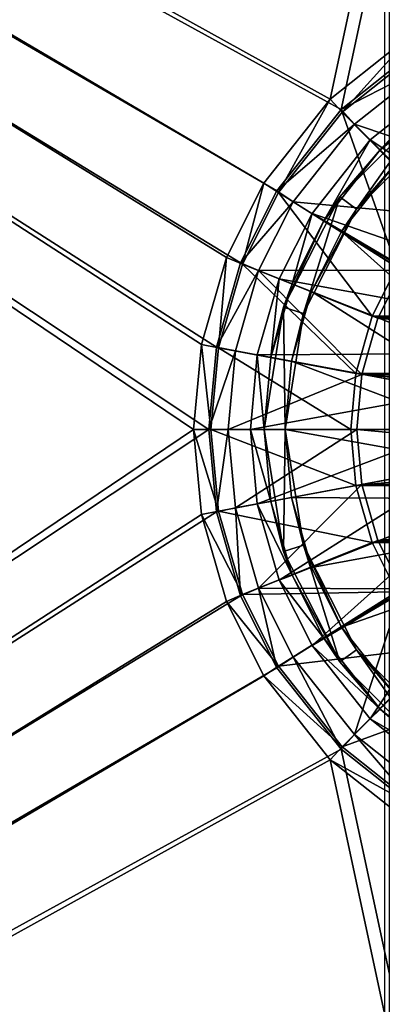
# Model space of a CAD drawing. Header units: metres. Extents: x 0 to 808, y -804 to 0.
# Tile 72 of 109: x 578 to 630, y -485 to -343. Entities that reach past the tile are written whole.
import ezdxf

# ---------------------------------------------------------------- set-up
doc = ezdxf.new("R2010")
doc.units = ezdxf.units.M

msp = doc.modelspace()

# ---------------------------------------------------------------- linework, layer by layer
at = {"layer": 'top0123419'}
for points in [[(638.911987, -351.896027, 106.452499), (628.320984, -360.296875, 106.452499), (653.814331, -377.197449, 110.948647)], [(628.320984, -360.296875, 103.389137), (638.911987, -351.896027, 103.389137), (629.735168, -361.71106, 103.797249)], [(628.320984, -360.296875, 106.452499), (638.911987, -351.896027, 106.452499), (628.320984, -360.296875, 103.389137)], [(628.320984, -360.296875, 103.389137), (638.911987, -351.896027, 106.452499), (638.911987, -351.896027, 103.389137)], [(638.911987, -351.896027, 103.389137), (639.966309, -353.59552, 103.797249), (629.735168, -361.71106, 103.797249)], [(629.735168, -361.71106, 103.797249), (639.966309, -353.59552, 103.797249), (636.536499, -355.902161, 96.509148)], [(623.92627, -368.51239, 96.509148), (629.735168, -361.71106, 103.797249), (636.536499, -355.902161, 96.509148)], [(623.92627, -368.51239, 96.509148), (636.536499, -355.902161, 96.509148), (626.353333, -370.275726, 96.509148)], [(626.353333, -370.275726, 96.509148), (636.536499, -355.902161, 96.509148), (638.299866, -358.329224, 96.509148)], [(626.353333, -370.275726, 96.509148), (638.299866, -358.329224, 96.509148), (631.856506, -363.832367, 104.382034)], [(628.320984, -360.296875, 106.452499), (619.920166, -370.887878, 106.452499), (649.073059, -381.04892, 110.948647)], [(619.920166, -370.887878, 103.389137), (628.320984, -360.296875, 103.389137), (621.619629, -371.942169, 103.797249)], [(619.920166, -370.887878, 106.452499), (628.320984, -360.296875, 106.452499), (619.920166, -370.887878, 103.389137)], [(619.920166, -370.887878, 103.389137), (628.320984, -360.296875, 106.452499), (628.320984, -360.296875, 103.389137)], [(628.320984, -360.296875, 103.389137), (629.735168, -361.71106, 103.797249), (621.619629, -371.942169, 103.797249)], [(628.320984, -360.296875, 106.452499), (649.073059, -381.04892, 110.948647), (653.814331, -377.197449, 110.948647)], [(621.619629, -371.942169, 103.797249), (629.735168, -361.71106, 103.797249), (623.92627, -368.51239, 96.509148)], [(624.168945, -373.523621, 104.382034), (631.856506, -363.832367, 104.382034), (647.34198, -387.176483, 108.182106)], [(624.168945, -373.523621, 104.382034), (626.353333, -370.275726, 96.509148), (631.856506, -363.832367, 104.382034)], [(615.830017, -384.402161, 96.509148), (621.619629, -371.942169, 103.797249), (623.92627, -368.51239, 96.509148)], [(615.830017, -384.402161, 96.509148), (623.92627, -368.51239, 96.509148), (618.683228, -385.329224, 96.509148)], [(618.683228, -385.329224, 96.509148), (623.92627, -368.51239, 96.509148), (626.353333, -370.275726, 96.509148)], [(619.920166, -370.887878, 106.452499), (615.182617, -380.299042, 106.452499), (645.221558, -385.790222, 110.948647)], [(615.182617, -380.299042, 103.389137), (619.920166, -370.887878, 103.389137), (617.042175, -381.035217, 103.797249)], [(615.182617, -380.299042, 106.452499), (619.920166, -370.887878, 106.452499), (615.182617, -380.299042, 103.389137)], [(615.182617, -380.299042, 103.389137), (619.920166, -370.887878, 106.452499), (619.920166, -370.887878, 103.389137)], [(619.920166, -370.887878, 103.389137), (621.619629, -371.942169, 103.797249), (617.042175, -381.035217, 103.797249)], [(618.683228, -385.329224, 96.509148), (626.353333, -370.275726, 96.509148), (619.831543, -382.139465, 104.382034)], [(626.353333, -370.275726, 96.509148), (624.168945, -373.523621, 104.382034), (619.831543, -382.139465, 104.382034)], [(619.920166, -370.887878, 106.452499), (645.221558, -385.790222, 110.948647), (649.073059, -381.04892, 110.948647)], [(615.830017, -384.402161, 96.509148), (617.042175, -381.035217, 103.797249), (621.619629, -371.942169, 103.797249)], [(619.831543, -382.139465, 104.382034), (624.168945, -373.523621, 104.382034), (644.825562, -392.033875, 108.182106)], [(624.168945, -373.523621, 104.382034), (647.34198, -387.176483, 108.182106), (644.825562, -392.033875, 108.182106)], [(615.182617, -380.299042, 106.452499), (612.025391, -391.279999, 106.452499), (642.470093, -391.101349, 110.948647)], [(612.025391, -391.279999, 103.38913), (615.182617, -380.299042, 103.389137), (613.991943, -391.643921, 103.797249)], [(612.025391, -391.279999, 106.452499), (615.182617, -380.299042, 106.452499), (612.025391, -391.279999, 103.38913)], [(612.025391, -391.279999, 103.38913), (615.182617, -380.299042, 106.452499), (615.182617, -380.299042, 103.389137)], [(615.182617, -380.299042, 103.389137), (617.042175, -381.035217, 103.797249), (613.991943, -391.643921, 103.797249)], [(613.991943, -391.643921, 103.797249), (617.042175, -381.035217, 103.797249), (615.830017, -384.402161, 96.509148)], [(615.182617, -380.299042, 106.452499), (642.470093, -391.101349, 110.948647), (645.221558, -385.790222, 110.948647)], [(616.941833, -392.189819, 104.382034), (619.831543, -382.139465, 104.382034), (643.374268, -397.081512, 108.182106)], [(618.683228, -385.329224, 96.509148), (619.831543, -382.139465, 104.382034), (616.941833, -392.189819, 104.382034)], [(619.831543, -382.139465, 104.382034), (644.825562, -392.033875, 108.182106), (643.374268, -397.081512, 108.182106)], [(613.040283, -402.016144, 96.509148), (613.991943, -391.643921, 103.797249), (615.830017, -384.402161, 96.509148)], [(616.040283, -402.016144, 96.509148), (613.040283, -402.016144, 96.509148), (615.830017, -384.402161, 96.509148)], [(616.040283, -402.016144, 96.509148), (615.830017, -384.402161, 96.509148), (618.683228, -385.329224, 96.509148)], [(616.040283, -402.016144, 96.509148), (618.683228, -385.329224, 96.509148), (616.941833, -392.189819, 104.382034)], [(612.025391, -391.279999, 106.452499), (611.040344, -402.016144, 106.452499), (640.883179, -396.620544, 110.948647)], [(611.040344, -402.016144, 103.38913), (612.025391, -391.279999, 103.38913), (613.040283, -402.016144, 103.797249)], [(611.040344, -402.016144, 106.452499), (612.025391, -391.279999, 103.38913), (611.040344, -402.016144, 103.38913)], [(611.040344, -402.016144, 106.452499), (612.025391, -391.279999, 106.452499), (612.025391, -391.279999, 103.38913)], [(612.025391, -391.279999, 106.452499), (640.883179, -396.620544, 110.948647), (642.470093, -391.101349, 110.948647)], [(612.025391, -391.279999, 103.38913), (613.991943, -391.643921, 103.797249), (613.040283, -402.016144, 103.797249)], [(613.040283, -402.016144, 96.509148), (613.040283, -402.016144, 103.797249), (613.991943, -391.643921, 103.797249)], [(616.040283, -402.016144, 104.382034), (616.941833, -392.189819, 104.382034), (642.921509, -402.016144, 108.182106)], [(616.040283, -402.016144, 96.509148), (616.941833, -392.189819, 104.382034), (616.040283, -402.016144, 104.382034)], [(616.941833, -392.189819, 104.382034), (643.374268, -397.081512, 108.182106), (642.921509, -402.016144, 108.182106)], [(611.040344, -402.016144, 106.452499), (640.388123, -402.016144, 110.948647), (640.883179, -396.620544, 110.948647)], [(611.040344, -402.016144, 106.452499), (612.025391, -412.752289, 106.452499), (640.388123, -402.016144, 110.948647)], [(612.025391, -412.752289, 103.38913), (611.040344, -402.016144, 103.38913), (613.991943, -412.388367, 103.797249)], [(611.040344, -402.016144, 103.38913), (613.040283, -402.016144, 103.797249), (613.991943, -412.388367, 103.797249)], [(612.025391, -412.752289, 106.452499), (611.040344, -402.016144, 103.38913), (612.025391, -412.752289, 103.38913)], [(612.025391, -412.752289, 106.452499), (611.040344, -402.016144, 106.452499), (611.040344, -402.016144, 103.38913)], [(612.025391, -412.752289, 106.452499), (640.883179, -407.411743, 110.948647), (640.388123, -402.016144, 110.948647)], [(615.830017, -419.630096, 96.509148), (613.991943, -412.388367, 103.797249), (613.040283, -402.016144, 96.509148)], [(613.991943, -412.388367, 103.797249), (613.040283, -402.016144, 103.797249), (613.040283, -402.016144, 96.509148)], [(615.830017, -419.630096, 96.509148), (613.040283, -402.016144, 96.509148), (616.040283, -402.016144, 96.509148)], [(618.683228, -418.703064, 96.509148), (615.830017, -419.630096, 96.509148), (616.040283, -402.016144, 96.509148)], [(616.941833, -411.842468, 104.382034), (616.040283, -402.016144, 104.382034), (643.374268, -406.950745, 108.182106)], [(616.040283, -402.016144, 104.382034), (642.921509, -402.016144, 108.182106), (643.374268, -406.950745, 108.182106)], [(618.683228, -418.703064, 96.509148), (616.040283, -402.016144, 96.509148), (616.941833, -411.842468, 104.382034)], [(616.941833, -411.842468, 104.382034), (616.040283, -402.016144, 96.509148), (616.040283, -402.016144, 104.382034)], [(616.941833, -411.842468, 104.382034), (643.374268, -406.950745, 108.182106), (644.825562, -411.998413, 108.182106)], [(612.025391, -412.752289, 106.452499), (615.182617, -423.733215, 106.452499), (640.883179, -407.411743, 110.948647)], [(615.182617, -423.733215, 106.452499), (642.470093, -412.930939, 110.948647), (640.883179, -407.411743, 110.948647)], [(612.025391, -412.752289, 103.38913), (613.991943, -412.388367, 103.797249), (617.042175, -422.99707, 103.797249)], [(615.182617, -423.733215, 103.389137), (612.025391, -412.752289, 103.38913), (617.042175, -422.99707, 103.797249)], [(615.182617, -423.733215, 106.452499), (612.025391, -412.752289, 106.452499), (615.182617, -423.733215, 103.389137)], [(615.182617, -423.733215, 103.389137), (612.025391, -412.752289, 106.452499), (612.025391, -412.752289, 103.38913)], [(617.042175, -422.99707, 103.797249), (613.991943, -412.388367, 103.797249), (615.830017, -419.630096, 96.509148)], [(619.831543, -421.892822, 104.382034), (616.941833, -411.842468, 104.382034), (644.825562, -411.998413, 108.182106)], [(619.831543, -421.892822, 104.382034), (618.683228, -418.703064, 96.509148), (616.941833, -411.842468, 104.382034)], [(619.831543, -421.892822, 104.382034), (644.825562, -411.998413, 108.182106), (647.34198, -416.855804, 108.182106)], [(615.182617, -423.733215, 106.452499), (619.920166, -433.144379, 106.452499), (642.470093, -412.930939, 110.948647)], [(619.920166, -433.144379, 106.452499), (645.221558, -418.242065, 110.948647), (642.470093, -412.930939, 110.948647)], [(624.168945, -430.508667, 104.382034), (619.831543, -421.892822, 104.382034), (647.34198, -416.855804, 108.182106)], [(624.168945, -430.508667, 104.382034), (647.34198, -416.855804, 108.182106), (650.86438, -421.192017, 108.182106)], [(619.920166, -433.144379, 106.452499), (628.320984, -443.735413, 106.452499), (645.221558, -418.242065, 110.948647)], [(628.320984, -443.735413, 106.452499), (649.073059, -422.983368, 110.948647), (645.221558, -418.242065, 110.948647)], [(623.92627, -435.519897, 96.509148), (615.830017, -419.630096, 96.509148), (618.683228, -418.703064, 96.509148)], [(623.92627, -435.519897, 96.509148), (617.042175, -422.99707, 103.797249), (615.830017, -419.630096, 96.509148)], [(626.353333, -433.756531, 96.509148), (618.683228, -418.703064, 96.509148), (624.168945, -430.508667, 104.382034)], [(618.683228, -418.703064, 96.509148), (619.831543, -421.892822, 104.382034), (624.168945, -430.508667, 104.382034)], [(626.353333, -433.756531, 96.509148), (623.92627, -435.519897, 96.509148), (618.683228, -418.703064, 96.509148)], [(631.856506, -440.199921, 104.382034), (624.168945, -430.508667, 104.382034), (650.86438, -421.192017, 108.182106)], [(615.182617, -423.733215, 103.389137), (617.042175, -422.99707, 103.797249), (621.619629, -432.090118, 103.797249)], [(619.920166, -433.144379, 103.389137), (615.182617, -423.733215, 103.389137), (621.619629, -432.090118, 103.797249)], [(619.920166, -433.144379, 106.452499), (615.182617, -423.733215, 106.452499), (619.920166, -433.144379, 103.389137)], [(619.920166, -433.144379, 103.389137), (615.182617, -423.733215, 106.452499), (615.182617, -423.733215, 103.389137)], [(623.92627, -435.519897, 96.509148), (621.619629, -432.090118, 103.797249), (617.042175, -422.99707, 103.797249)], [(628.320984, -443.735413, 106.452499), (638.911987, -452.136261, 106.452499), (649.073059, -422.983368, 110.948647)], [(626.353333, -433.756531, 96.509148), (624.168945, -430.508667, 104.382034), (631.856506, -440.199921, 104.382034)], [(619.920166, -433.144379, 103.389137), (621.619629, -432.090118, 103.797249), (629.735168, -442.321228, 103.797249)], [(629.735168, -442.321228, 103.797249), (621.619629, -432.090118, 103.797249), (623.92627, -435.519897, 96.509148)], [(628.320984, -443.735413, 103.389137), (619.920166, -433.144379, 103.389137), (629.735168, -442.321228, 103.797249)], [(628.320984, -443.735413, 106.452499), (619.920166, -433.144379, 106.452499), (628.320984, -443.735413, 103.389137)], [(628.320984, -443.735413, 103.389137), (619.920166, -433.144379, 106.452499), (619.920166, -433.144379, 103.389137)], [(636.536499, -448.130096, 96.509148), (623.92627, -435.519897, 96.509148), (626.353333, -433.756531, 96.509148)], [(638.299866, -445.703064, 96.509148), (626.353333, -433.756531, 96.509148), (631.856506, -440.199921, 104.382034)], [(638.299866, -445.703064, 96.509148), (636.536499, -448.130096, 96.509148), (626.353333, -433.756531, 96.509148)], [(636.536499, -448.130096, 96.509148), (629.735168, -442.321228, 103.797249), (623.92627, -435.519897, 96.509148)], [(628.320984, -443.735413, 103.389137), (629.735168, -442.321228, 103.797249), (639.966309, -450.436768, 103.797249)], [(639.966309, -450.436768, 103.797249), (629.735168, -442.321228, 103.797249), (636.536499, -448.130096, 96.509148)], [(638.911987, -452.136261, 103.389137), (628.320984, -443.735413, 103.389137), (639.966309, -450.436768, 103.797249)], [(638.911987, -452.136261, 106.452499), (628.320984, -443.735413, 106.452499), (638.911987, -452.136261, 103.389137)], [(638.911987, -452.136261, 103.389137), (628.320984, -443.735413, 106.452499), (628.320984, -443.735413, 103.389137)]]:
    msp.add_3dface(points, dxfattribs=at)
at = {"layer": 'top0123458'}
for points in [[(120.582596, -727.197693, 114.917824), (120.582596, -76.835205, 114.917824), (602.851624, -402.016144, 106.499786)], [(120.582596, -76.835205, 114.917824), (603.975037, -389.770264, 106.480179), (602.851624, -402.016144, 106.499786)], [(680.857727, -82.481476, 105.138191), (622.559387, -354.430237, 106.155792), (120.582596, -76.835205, 114.917824)], [(622.559387, -354.430237, 106.155792), (612.976318, -366.514282, 106.323059), (120.582596, -76.835205, 114.917824)], [(120.582596, -76.835205, 114.917824), (612.976318, -366.514282, 106.323059), (607.575745, -377.245148, 106.417328)], [(607.575745, -377.245148, 106.417328), (603.975037, -389.770264, 106.480179), (120.582596, -76.835205, 114.917824)], [(118.575203, -725.486145, 117.953323), (605.043579, -402.016144, 109.461983), (118.575211, -78.546761, 117.953323)], [(609.617432, -378.032806, 109.382149), (614.846802, -367.642334, 109.290871), (118.575211, -78.546761, 117.953323)], [(614.846802, -367.642334, 109.290871), (624.124634, -355.943359, 109.128922), (118.575211, -78.546761, 117.953323)], [(118.575211, -78.546761, 117.953323), (624.124634, -355.943359, 109.128922), (682.522278, -84.230042, 108.109589)], [(118.575211, -78.546761, 117.953323), (605.043579, -402.016144, 109.461983), (606.131226, -390.159637, 109.443001)], [(606.131226, -390.159637, 109.443001), (609.617432, -378.032806, 109.382149), (118.575211, -78.546761, 117.953323)], [(634.641602, -344.845734, 105.944893), (622.559387, -354.430237, 106.155792), (680.857727, -82.481476, 105.138191)], [(624.124634, -355.943359, 109.128922), (635.821777, -346.664154, 108.924751), (682.522278, -84.230042, 108.109589)], [(624.285522, -356.289978, 98.486244), (622.559387, -354.430237, 106.155792), (634.641602, -344.845734, 105.944893)], [(635.89447, -347.080688, 98.283607), (624.285522, -356.289978, 98.486244), (634.641602, -344.845734, 105.944893)], [(635.821777, -346.664154, 108.924751), (624.124634, -355.943359, 109.128922), (637.232666, -349.180817, 100.297806)], [(638.479187, -370.69104, 86.478233), (624.285522, -356.289978, 98.486244), (635.89447, -347.080688, 98.283607)], [(624.124634, -355.943359, 109.128922), (626.068359, -358.037506, 100.492683), (637.232666, -349.180817, 100.297806)], [(637.232666, -349.180817, 100.297806), (626.068359, -358.037506, 100.492683), (646.899719, -365.070374, 89.331711)], [(615.077637, -367.900726, 98.646965), (612.976318, -366.514282, 106.323059), (622.559387, -354.430237, 106.155792)], [(624.285522, -356.289978, 98.486244), (615.077637, -367.900726, 98.646965), (622.559387, -354.430237, 106.155792)], [(624.124634, -355.943359, 109.128922), (614.846802, -367.642334, 109.290871), (626.068359, -358.037506, 100.492683)], [(632.176392, -378.63678, 86.588249), (615.077637, -367.900726, 98.646965), (624.285522, -356.289978, 98.486244)], [(638.479187, -370.69104, 86.478233), (632.176392, -378.63678, 86.588249), (624.285522, -356.289978, 98.486244)], [(614.846802, -367.642334, 109.290871), (617.213013, -369.203522, 100.647255), (626.068359, -358.037506, 100.492683)], [(626.068359, -358.037506, 100.492683), (617.213013, -369.203522, 100.647255), (639.099854, -371.25943, 89.467857)], [(646.899719, -365.070374, 89.331711), (626.068359, -358.037506, 100.492683), (639.099854, -371.25943, 89.467857)], [(609.887451, -378.213257, 98.737564), (607.575745, -377.245148, 106.417328), (612.976318, -366.514282, 106.323059)], [(615.077637, -367.900726, 98.646965), (609.887451, -378.213257, 98.737564), (612.976318, -366.514282, 106.323059)], [(614.846802, -367.642334, 109.290871), (609.617432, -378.032806, 109.382149), (617.213013, -369.203522, 100.647255)], [(628.615662, -385.709747, 86.650406), (609.887451, -378.213257, 98.737564), (615.077637, -367.900726, 98.646965)], [(632.176392, -378.63678, 86.588249), (628.615662, -385.709747, 86.650406), (615.077637, -367.900726, 98.646965)], [(609.617432, -378.032806, 109.382149), (612.22052, -379.122925, 100.734398), (617.213013, -369.203522, 100.647255)], [(617.213013, -369.203522, 100.647255), (612.22052, -379.122925, 100.734398), (632.911743, -379.060516, 89.575874)], [(639.099854, -371.25943, 89.467857), (617.213013, -369.203522, 100.647255), (632.911743, -379.060516, 89.575874)], [(606.42749, -390.24884, 98.797958), (603.975037, -389.770264, 106.480179), (607.575745, -377.245148, 106.417328)], [(609.887451, -378.213257, 98.737564), (606.42749, -390.24884, 98.797958), (607.575745, -377.245148, 106.417328)], [(609.617432, -378.032806, 109.382149), (606.131226, -390.159637, 109.443001), (612.22052, -379.122925, 100.734398)], [(626.245361, -393.954865, 86.691772), (606.42749, -390.24884, 98.797958), (609.887451, -378.213257, 98.737564)], [(628.615662, -385.709747, 86.650406), (626.245361, -393.954865, 86.691772), (609.887451, -378.213257, 98.737564)], [(628.615662, -385.709747, 86.650406), (632.176392, -378.63678, 86.588249), (710.983337, -385.709747, 85.212669)], [(606.131226, -390.159637, 109.443001), (608.892822, -390.698547, 100.79248), (612.22052, -379.122925, 100.734398)], [(612.22052, -379.122925, 100.734398), (608.892822, -390.698547, 100.79248), (627.088013, -394.101135, 89.677521)], [(632.911743, -379.060516, 89.575874), (612.22052, -379.122925, 100.734398), (629.415283, -386.005646, 89.636902)], [(612.22052, -379.122925, 100.734398), (627.088013, -394.101135, 89.677521), (629.415283, -386.005646, 89.636902)], [(632.911743, -379.060516, 89.575874), (629.415283, -386.005646, 89.636902), (710.288391, -386.005646, 88.225258)], [(626.245361, -393.954865, 86.691772), (628.615662, -385.709747, 86.650406), (713.353638, -393.954865, 85.171295)], [(713.353638, -393.954865, 85.171295), (628.615662, -385.709747, 86.650406), (710.983337, -385.709747, 85.212669)], [(629.415283, -386.005646, 89.636902), (627.088013, -394.101135, 89.677521), (712.615662, -394.101135, 88.184631)], [(710.288391, -386.005646, 88.225258), (629.415283, -386.005646, 89.636902), (712.615662, -394.101135, 88.184631)], [(605.348022, -402.016144, 98.816803), (602.851624, -402.016144, 106.499786), (603.975037, -389.770264, 106.480179)], [(606.42749, -390.24884, 98.797958), (605.348022, -402.016144, 98.816803), (603.975037, -389.770264, 106.480179)], [(606.131226, -390.159637, 109.443001), (605.043579, -402.016144, 109.461983), (608.892822, -390.698547, 100.79248)], [(605.043579, -402.016144, 109.461983), (607.854553, -402.016144, 100.8106), (608.892822, -390.698547, 100.79248)], [(625.505859, -402.016144, 86.704681), (605.348022, -402.016144, 98.816803), (606.42749, -390.24884, 98.797958)], [(626.245361, -393.954865, 86.691772), (625.505859, -402.016144, 86.704681), (606.42749, -390.24884, 98.797958)], [(608.892822, -390.698547, 100.79248), (607.854553, -402.016144, 100.8106), (627.088013, -394.101135, 89.677521)], [(627.088013, -394.101135, 89.677521), (607.854553, -402.016144, 100.8106), (626.361938, -402.016144, 89.690201)], [(714.09314, -402.016144, 85.158386), (625.505859, -402.016144, 86.704681), (626.245361, -393.954865, 86.691772)], [(714.09314, -402.016144, 85.158386), (626.245361, -393.954865, 86.691772), (713.353638, -393.954865, 85.171295)], [(627.088013, -394.101135, 89.677521), (626.361938, -402.016144, 89.690201), (713.341797, -402.016144, 88.171959)], [(712.615662, -394.101135, 88.184631), (627.088013, -394.101135, 89.677521), (713.341797, -402.016144, 88.171959)], [(606.131226, -413.87265, 109.443001), (605.043579, -402.016144, 109.461983), (118.575203, -725.486145, 117.953323)], [(602.851624, -402.016144, 106.499786), (603.975037, -414.262024, 106.480179), (120.582596, -727.197693, 114.917824)], [(603.975037, -414.262024, 106.480179), (602.851624, -402.016144, 106.499786), (606.42749, -413.783447, 98.797958)], [(602.851624, -402.016144, 106.499786), (605.348022, -402.016144, 98.816803), (606.42749, -413.783447, 98.797958)], [(607.854553, -402.016144, 100.8106), (605.043579, -402.016144, 109.461983), (606.131226, -413.87265, 109.443001)], [(606.42749, -413.783447, 98.797958), (605.348022, -402.016144, 98.816803), (626.245361, -410.077423, 86.691772)], [(605.348022, -402.016144, 98.816803), (625.505859, -402.016144, 86.704681), (626.245361, -410.077423, 86.691772)], [(608.892822, -413.33374, 100.79248), (607.854553, -402.016144, 100.8106), (606.131226, -413.87265, 109.443001)], [(608.892822, -413.33374, 100.79248), (626.361938, -402.016144, 89.690201), (607.854553, -402.016144, 100.8106)], [(627.088013, -409.931152, 89.677521), (626.361938, -402.016144, 89.690201), (608.892822, -413.33374, 100.79248)], [(626.245361, -410.077423, 86.691772), (625.505859, -402.016144, 86.704681), (714.09314, -402.016144, 85.158386)], [(713.353638, -410.077423, 85.171295), (626.245361, -410.077423, 86.691772), (714.09314, -402.016144, 85.158386)], [(713.341797, -402.016144, 88.171959), (626.361938, -402.016144, 89.690201), (712.615662, -409.931152, 88.184631)], [(626.361938, -402.016144, 89.690201), (627.088013, -409.931152, 89.677521), (712.615662, -409.931152, 88.184631)], [(612.22052, -424.909363, 100.734398), (627.088013, -409.931152, 89.677521), (608.892822, -413.33374, 100.79248)], [(629.415283, -418.026642, 89.636902), (627.088013, -409.931152, 89.677521), (612.22052, -424.909363, 100.734398)], [(712.615662, -409.931152, 88.184631), (627.088013, -409.931152, 89.677521), (629.415283, -418.026642, 89.636902)], [(712.615662, -409.931152, 88.184631), (629.415283, -418.026642, 89.636902), (710.288391, -418.026642, 88.225258)], [(606.42749, -413.783447, 98.797958), (626.245361, -410.077423, 86.691772), (628.615662, -418.32251, 86.650406)], [(628.615662, -418.32251, 86.650406), (626.245361, -410.077423, 86.691772), (713.353638, -410.077423, 85.171295)], [(710.983337, -418.32251, 85.212669), (628.615662, -418.32251, 86.650406), (713.353638, -410.077423, 85.171295)], [(609.617432, -425.999451, 109.382149), (606.131226, -413.87265, 109.443001), (118.575203, -725.486145, 117.953323)], [(603.975037, -414.262024, 106.480179), (606.42749, -413.783447, 98.797958), (609.887451, -425.819031, 98.737564)], [(608.892822, -413.33374, 100.79248), (606.131226, -413.87265, 109.443001), (609.617432, -425.999451, 109.382149)], [(609.887451, -425.819031, 98.737564), (606.42749, -413.783447, 98.797958), (628.615662, -418.32251, 86.650406)], [(612.22052, -424.909363, 100.734398), (608.892822, -413.33374, 100.79248), (609.617432, -425.999451, 109.382149)], [(603.975037, -414.262024, 106.480179), (607.575745, -426.787109, 106.417328), (120.582596, -727.197693, 114.917824)], [(607.575745, -426.787109, 106.417328), (603.975037, -414.262024, 106.480179), (609.887451, -425.819031, 98.737564)], [(609.887451, -425.819031, 98.737564), (628.615662, -418.32251, 86.650406), (632.176392, -425.395508, 86.588249)], [(632.911743, -424.971741, 89.575874), (629.415283, -418.026642, 89.636902), (612.22052, -424.909363, 100.734398)], [(632.176392, -425.395508, 86.588249), (628.615662, -418.32251, 86.650406), (710.983337, -418.32251, 85.212669)], [(629.415283, -418.026642, 89.636902), (632.911743, -424.971741, 89.575874), (710.288391, -418.026642, 88.225258)], [(612.22052, -424.909363, 100.734398), (609.617432, -425.999451, 109.382149), (614.846802, -436.389954, 109.290871)], [(615.077637, -436.131561, 98.646965), (609.887451, -425.819031, 98.737564), (632.176392, -425.395508, 86.588249)], [(632.911743, -424.971741, 89.575874), (612.22052, -424.909363, 100.734398), (617.213013, -434.828766, 100.647255)], [(617.213013, -434.828766, 100.647255), (612.22052, -424.909363, 100.734398), (614.846802, -436.389954, 109.290871)], [(615.077637, -436.131561, 98.646965), (632.176392, -425.395508, 86.588249), (638.479187, -433.341248, 86.478233)], [(626.068359, -445.994781, 100.492683), (632.911743, -424.971741, 89.575874), (617.213013, -434.828766, 100.647255)], [(639.099854, -432.772827, 89.467857), (632.911743, -424.971741, 89.575874), (626.068359, -445.994781, 100.492683)], [(118.575203, -725.486145, 117.953323), (614.846802, -436.389954, 109.290871), (609.617432, -425.999451, 109.382149)], [(607.575745, -426.787109, 106.417328), (612.976318, -437.518005, 106.323059), (120.582596, -727.197693, 114.917824)], [(607.575745, -426.787109, 106.417328), (609.887451, -425.819031, 98.737564), (615.077637, -436.131561, 98.646965)], [(612.976318, -437.518005, 106.323059), (607.575745, -426.787109, 106.417328), (615.077637, -436.131561, 98.646965)], [(624.285522, -447.74231, 98.486244), (615.077637, -436.131561, 98.646965), (638.479187, -433.341248, 86.478233)], [(624.285522, -447.74231, 98.486244), (638.479187, -433.341248, 86.478233), (646.423706, -439.644989, 86.339561)], [(637.232666, -454.851471, 100.297806), (639.099854, -432.772827, 89.467857), (626.068359, -445.994781, 100.492683)], [(617.213013, -434.828766, 100.647255), (614.846802, -436.389954, 109.290871), (624.124634, -448.088928, 109.128922)], [(626.068359, -445.994781, 100.492683), (617.213013, -434.828766, 100.647255), (624.124634, -448.088928, 109.128922)], [(624.124634, -448.088928, 109.128922), (614.846802, -436.389954, 109.290871), (118.575203, -725.486145, 117.953323)], [(612.976318, -437.518005, 106.323059), (615.077637, -436.131561, 98.646965), (624.285522, -447.74231, 98.486244)], [(612.976318, -437.518005, 106.323059), (622.559387, -449.602051, 106.155792), (120.582596, -727.197693, 114.917824)], [(622.559387, -449.602051, 106.155792), (612.976318, -437.518005, 106.323059), (624.285522, -447.74231, 98.486244)], [(635.89447, -456.951569, 98.283607), (624.285522, -447.74231, 98.486244), (646.423706, -439.644989, 86.339561)], [(626.068359, -445.994781, 100.492683), (624.124634, -448.088928, 109.128922), (635.821777, -457.368134, 108.924751)], [(637.232666, -454.851471, 100.297806), (626.068359, -445.994781, 100.492683), (635.821777, -457.368134, 108.924751)], [(682.522278, -719.802856, 108.109589), (624.124634, -448.088928, 109.128922), (118.575203, -725.486145, 117.953323)], [(622.559387, -449.602051, 106.155792), (624.285522, -447.74231, 98.486244), (635.89447, -456.951569, 98.283607)], [(635.821777, -457.368134, 108.924751), (624.124634, -448.088928, 109.128922), (682.522278, -719.802856, 108.109589)], [(120.582596, -727.197693, 114.917824), (622.559387, -449.602051, 106.155792), (680.857727, -721.551392, 105.138191)], [(622.559387, -449.602051, 106.155792), (634.641602, -459.186523, 105.944893), (680.857727, -721.551392, 105.138191)], [(634.641602, -459.186523, 105.944893), (622.559387, -449.602051, 106.155792), (635.89447, -456.951569, 98.283607)]]:
    msp.add_3dface(points, dxfattribs=at)
at = {"layer": 'top0123459'}
for points in [[(631.100647, -620.789429, 2170), (631.100647, -183.24324, 2170), (194.333832, -402.016327, 2170)], [(194.333832, -402.016327, 2170), (631.100647, -183.24324, 2170), (194.333832, -183.24324, 2170)], [(195.279739, -402.016327, 2167.144043), (630.385498, -183.24324, 2167.144043), (630.385498, -620.789429, 2167.144043)], [(195.279739, -402.016327, 2167.144043), (195.279739, -183.24324, 2167.144043), (630.385498, -183.24324, 2167.144043)], [(194.333832, -620.789429, 2170), (631.100647, -620.789429, 2170), (194.333832, -402.016327, 2170)], [(195.279739, -620.789429, 2167.144043), (195.279739, -402.016327, 2167.144043), (630.385498, -620.789429, 2167.144043)]]:
    msp.add_3dface(points, dxfattribs=at)

doc.saveas('drawing.dxf')
